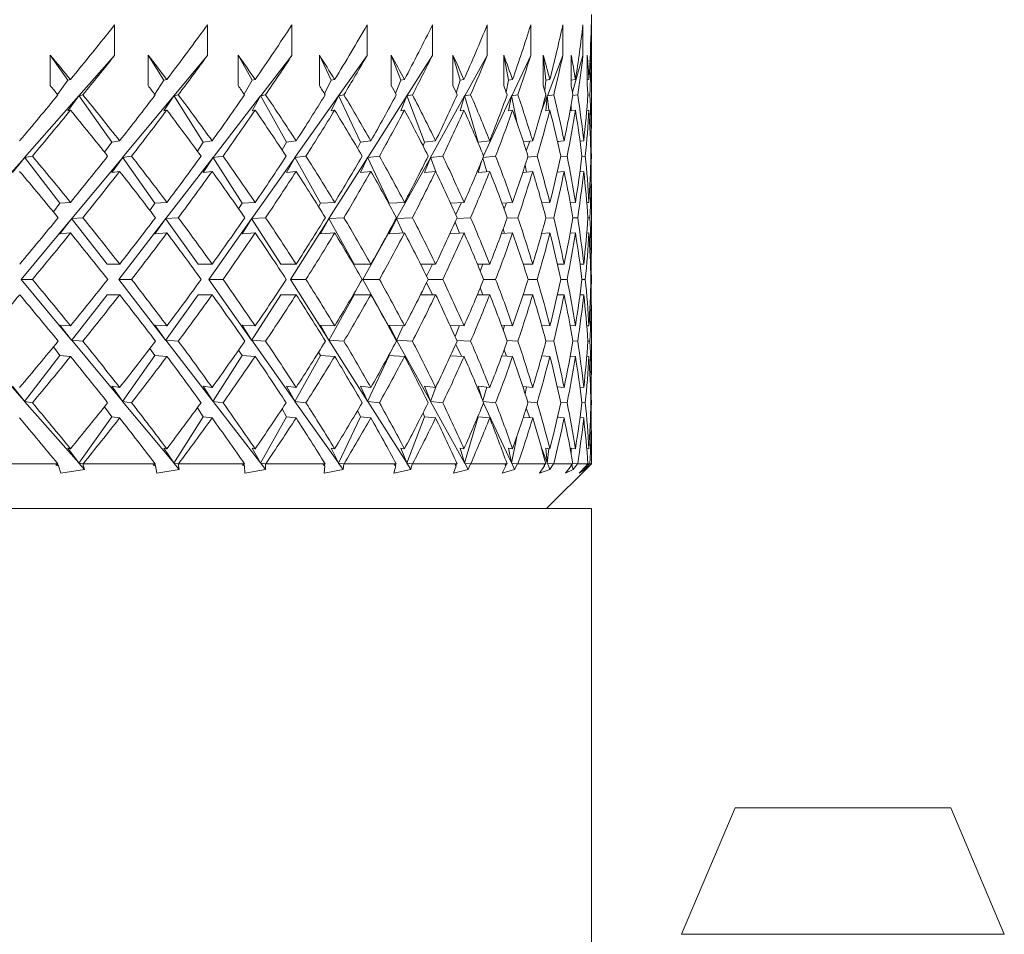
# Model space of a CAD drawing. Header units: inches. Extents: x 1.9 to 18.8, y 1.1 to 16.1.
# Tile 8 of 34: x 5.278 to 5.963, y 10.506 to 11.143. Entities that reach past the tile are written whole.
import ezdxf

# ---------------------------------------------------------------- set-up
doc = ezdxf.new("R2010")
doc.units = ezdxf.units.IN
doc.header["$MEASUREMENT"] = 0

msp = doc.modelspace()

# ---------------------------------------------------------------- linework, layer by layer
at = {"color": 7, "linetype": 'Continuous', "lineweight": 15}
for p, q in [((5.67571, 11.06871), (5.67571, 11.14617)), ((5.34407, 11.13884), (5.34407, 11.11763)), ((5.40868, 11.13884), (5.40868, 11.11763)), ((5.46743, 11.13884), (5.46743, 11.11763)), ((5.51977, 11.13884), (5.51977, 11.11763)), ((5.56517, 11.13884), (5.56517, 11.11763)), ((5.60322, 11.13884), (5.60322, 11.11763)), ((5.63354, 11.13884), (5.63354, 11.11763)), ((5.65583, 11.13884), (5.65583, 11.11763)), ((5.66989, 11.13884), (5.66989, 11.11763)), ((5.67558, 11.13884), (5.67558, 11.11763)), ((5.29929, 11.09667), (5.29929, 11.11788)), ((5.29929, 11.11788), (5.31165, 11.10041)), ((5.34407, 11.11763), (5.31933, 11.08958)), ((5.36737, 11.09667), (5.36737, 11.11788)), ((5.36737, 11.11788), (5.37846, 11.10041)), ((5.40868, 11.11763), (5.38536, 11.08958)), ((5.43, 11.09667), (5.43, 11.11788)), ((5.43, 11.11788), (5.4397, 11.10041)), ((5.46743, 11.11763), (5.44575, 11.08958)), ((5.48656, 11.09667), (5.48656, 11.11788)), ((5.48656, 11.11788), (5.49479, 11.10041)), ((5.51977, 11.11763), (5.49993, 11.08958)), ((5.53651, 11.09667), (5.53651, 11.11788)), ((5.53651, 11.11788), (5.5432, 11.10041)), ((5.56517, 11.11763), (5.54738, 11.08958)), ((5.57938, 11.09667), (5.57938, 11.11788)), ((5.57938, 11.11788), (5.58445, 11.10041)), ((5.60322, 11.11763), (5.58763, 11.08958)), ((5.61475, 11.09667), (5.61475, 11.11788)), ((5.61475, 11.11788), (5.61816, 11.10041)), ((5.63354, 11.11763), (5.62031, 11.08958)), ((5.64229, 11.09667), (5.64229, 11.11788)), ((5.64229, 11.11788), (5.644, 11.10041)), ((5.65583, 11.11763), (5.6451, 11.08958)), ((5.66171, 11.09667), (5.66171, 11.11788)), ((5.66989, 11.11763), (5.66251, 11.0922)), ((5.67285, 11.09667), (5.67285, 11.11788)), ((5.67558, 11.11763), (5.67476, 11.11341)), ((5.31165, 11.10041), (5.30437, 11.09057)), ((5.31165, 11.10041), (5.3134, 11.10085)), ((5.37846, 11.10041), (5.372, 11.09067)), ((5.37846, 11.10041), (5.38043, 11.10085)), ((5.4397, 11.10041), (5.43412, 11.0908)), ((5.4397, 11.10041), (5.44188, 11.10085)), ((5.49479, 11.10041), (5.49014, 11.09097)), ((5.49479, 11.10041), (5.49716, 11.10085)), ((5.5432, 11.10041), (5.53951, 11.09119)), ((5.5432, 11.10041), (5.54572, 11.10085)), ((5.58445, 11.10041), (5.58176, 11.09152)), ((5.58445, 11.10041), (5.58711, 11.10085)), ((5.61816, 11.10041), (5.61646, 11.09206)), ((5.61816, 11.10041), (5.62093, 11.10085)), ((5.644, 11.10041), (5.64325, 11.09316)), ((5.644, 11.10041), (5.64685, 11.10085)), ((5.66171, 11.10041), (5.66462, 11.10085)), ((5.67285, 11.10067), (5.67407, 11.10085)), ((5.31922, 11.08945), (5.28148, 11.04666)), ((5.31165, 11.0792), (5.31922, 11.08945)), ((5.31922, 11.0897), (5.31933, 11.08958)), ((5.31922, 11.0897), (5.31922, 11.08945)), ((5.31922, 11.0897), (5.34208, 11.05737)), ((5.32205, 11.09025), (5.31933, 11.08958)), ((5.38525, 11.08945), (5.34967, 11.04666)), ((5.37846, 11.0792), (5.38525, 11.08945)), ((5.38525, 11.0897), (5.38536, 11.08958)), ((5.38525, 11.0897), (5.38525, 11.08945)), ((5.38525, 11.0897), (5.40576, 11.05737)), ((5.38842, 11.09025), (5.38536, 11.08958)), ((5.44565, 11.08945), (5.41258, 11.04666)), ((5.4397, 11.0792), (5.44565, 11.08945)), ((5.44565, 11.0897), (5.44575, 11.08958)), ((5.44565, 11.0897), (5.44565, 11.08945)), ((5.44565, 11.0897), (5.46362, 11.05737)), ((5.44913, 11.09025), (5.44575, 11.08958)), ((5.49984, 11.08945), (5.46958, 11.04666)), ((5.49479, 11.0792), (5.49984, 11.08945)), ((5.49984, 11.0897), (5.49993, 11.08958)), ((5.49984, 11.0897), (5.49984, 11.08945)), ((5.49984, 11.0897), (5.51508, 11.05737)), ((5.50359, 11.09025), (5.49993, 11.08958)), ((5.5473, 11.08945), (5.52015, 11.04666)), ((5.5432, 11.0792), (5.5473, 11.08945)), ((5.5473, 11.0897), (5.54738, 11.08958)), ((5.5473, 11.0897), (5.5473, 11.08945)), ((5.5473, 11.0897), (5.55967, 11.05737)), ((5.55129, 11.09025), (5.54738, 11.08958)), ((5.58756, 11.08945), (5.56379, 11.04666)), ((5.58445, 11.0792), (5.58756, 11.08945)), ((5.58756, 11.0897), (5.58763, 11.08958)), ((5.58756, 11.0897), (5.58756, 11.08945)), ((5.58756, 11.0897), (5.59695, 11.05737)), ((5.59176, 11.09025), (5.58763, 11.08958)), ((5.62025, 11.08945), (5.60065, 11.04787)), ((5.61816, 11.0792), (5.62025, 11.08945)), ((5.62025, 11.0897), (5.62031, 11.08958)), ((5.62025, 11.0897), (5.62025, 11.08945)), ((5.62025, 11.0897), (5.62385, 11.07123)), ((5.62461, 11.09025), (5.62031, 11.08958)), ((5.64505, 11.08945), (5.64079, 11.07832)), ((5.644, 11.0792), (5.64505, 11.08945)), ((5.64505, 11.0897), (5.6451, 11.08958)), ((5.64505, 11.0897), (5.64505, 11.08945)), ((5.64505, 11.0897), (5.64605, 11.07951)), ((5.64952, 11.09025), (5.6451, 11.08958)), ((5.66626, 11.09025), (5.66277, 11.08973)), ((5.67466, 11.09025), (5.67334, 11.09005)), ((5.66171, 11.0792), (5.66171, 11.0837)), ((5.31165, 11.0792), (5.3134, 11.07963)), ((5.37846, 11.0792), (5.38043, 11.07963)), ((5.4397, 11.0792), (5.44188, 11.07963)), ((5.49479, 11.0792), (5.49716, 11.07963)), ((5.5432, 11.0792), (5.54572, 11.07963)), ((5.58445, 11.0792), (5.58711, 11.07963)), ((5.61816, 11.0792), (5.62093, 11.07963)), ((5.644, 11.0792), (5.64685, 11.07963)), ((5.66171, 11.0792), (5.66462, 11.07963)), ((5.67249, 11.0794), (5.67407, 11.07963)), ((5.34208, 11.05737), (5.33705, 11.05038)), ((5.34208, 11.05737), (5.34763, 11.05822)), ((5.40576, 11.05737), (5.40171, 11.0511)), ((5.40576, 11.05737), (5.41194, 11.05822)), ((5.46362, 11.05737), (5.46056, 11.05198)), ((5.46362, 11.05737), (5.47037, 11.05822)), ((5.51508, 11.05737), (5.51304, 11.05312)), ((5.51508, 11.05737), (5.52234, 11.05822)), ((5.55967, 11.05737), (5.55863, 11.0547)), ((5.55967, 11.05737), (5.56737, 11.05822)), ((5.59695, 11.05737), (5.59685, 11.05705)), ((5.59695, 11.05737), (5.60502, 11.05822)), ((5.62844, 11.05756), (5.63492, 11.05822)), ((5.63302, 11.05803), (5.63046, 11.05132)), ((5.65221, 11.05777), (5.65678, 11.05822)), ((5.65252, 11.0578), (5.65235, 11.05719)), ((5.66783, 11.05797), (5.6704, 11.05822)), ((5.67513, 11.05817), (5.67565, 11.05822)), ((5.28694, 11.04762), (5.28148, 11.04666)), ((5.3559, 11.04762), (5.34967, 11.04666)), ((5.41952, 11.04762), (5.41258, 11.04666)), ((5.47718, 11.04762), (5.46958, 11.04666)), ((5.52832, 11.04762), (5.52015, 11.04666)), ((5.57245, 11.04762), (5.56379, 11.04666)), ((5.60915, 11.04762), (5.60039, 11.0467)), ((5.63807, 11.04762), (5.63143, 11.04694)), ((5.65892, 11.04762), (5.65442, 11.04717)), ((5.67151, 11.04762), (5.66914, 11.04739)), ((5.67571, 11.04762), (5.67546, 11.0476)), ((5.28137, 11.04653), (5.244, 11.00416)), ((5.27319, 11.03616), (5.28137, 11.04653)), ((5.28137, 11.04679), (5.28148, 11.04666)), ((5.28137, 11.04679), (5.28137, 11.04653)), ((5.28137, 11.04679), (5.30611, 11.01479)), ((5.34957, 11.04653), (5.31433, 11.00416)), ((5.34208, 11.03616), (5.34957, 11.04653)), ((5.34957, 11.04679), (5.34967, 11.04666)), ((5.34957, 11.04679), (5.34957, 11.04653)), ((5.34957, 11.04679), (5.37219, 11.01479)), ((5.41248, 11.04653), (5.37972, 11.00416)), ((5.40576, 11.03616), (5.41248, 11.04653)), ((5.41248, 11.04679), (5.41258, 11.04666)), ((5.41248, 11.04679), (5.41248, 11.04653)), ((5.41248, 11.04679), (5.43278, 11.01479)), ((5.46949, 11.04653), (5.43953, 11.00416)), ((5.46362, 11.03616), (5.46949, 11.04653)), ((5.46949, 11.04679), (5.46958, 11.04666)), ((5.46949, 11.04679), (5.46949, 11.04653)), ((5.46949, 11.04679), (5.48727, 11.01479)), ((5.52007, 11.04653), (5.49319, 11.00416)), ((5.51508, 11.03616), (5.52007, 11.04653)), ((5.52007, 11.04679), (5.52015, 11.04666)), ((5.52007, 11.04679), (5.52007, 11.04653)), ((5.52007, 11.04679), (5.53515, 11.01479)), ((5.56372, 11.04653), (5.54018, 11.00416)), ((5.55967, 11.03616), (5.56372, 11.04653)), ((5.56372, 11.04679), (5.56379, 11.04666)), ((5.56372, 11.04679), (5.56372, 11.04653)), ((5.56372, 11.04679), (5.56779, 11.03615)), ((5.59695, 11.03616), (5.59921, 11.04381)), ((5.60019, 11.0462), (5.60292, 11.03679)), ((5.62967, 11.04141), (5.63062, 11.03657)), ((5.34208, 11.03616), (5.34763, 11.03701)), ((5.40576, 11.03616), (5.41194, 11.03701)), ((5.46362, 11.03616), (5.47037, 11.03701)), ((5.51508, 11.03616), (5.52234, 11.03701)), ((5.55967, 11.03616), (5.56737, 11.03701)), ((5.59695, 11.03616), (5.60502, 11.03701)), ((5.62802, 11.03631), (5.63492, 11.03701)), ((5.65202, 11.03654), (5.65678, 11.03701)), ((5.66777, 11.03675), (5.6704, 11.03701)), ((5.67513, 11.03696), (5.67565, 11.03701)), ((5.67571, 10.98295), (5.67571, 11.02654)), ((5.30611, 11.01479), (5.3015, 11.00885)), ((5.30611, 11.01479), (5.31348, 11.0154)), ((5.37219, 11.01479), (5.36867, 11.00983)), ((5.37219, 11.01479), (5.38051, 11.0154)), ((5.43278, 11.01479), (5.43036, 11.011)), ((5.43278, 11.01479), (5.44195, 11.0154)), ((5.48727, 11.01479), (5.48597, 11.01246)), ((5.48727, 11.01479), (5.49722, 11.0154)), ((5.53515, 11.01479), (5.53496, 11.01438)), ((5.53515, 11.01479), (5.54578, 11.0154)), ((5.57784, 11.01489), (5.58716, 11.0154)), ((5.5853, 11.0153), (5.58141, 11.00706)), ((5.61347, 11.01501), (5.62097, 11.0154)), ((5.61662, 11.01517), (5.61499, 11.0109)), ((5.64129, 11.01511), (5.64688, 11.0154)), ((5.66104, 11.01522), (5.66464, 11.0154)), ((5.67253, 11.01532), (5.67408, 11.0154)), ((5.31423, 11.00403), (5.27916, 10.96186)), ((5.30611, 10.99358), (5.31423, 11.00403)), ((5.31423, 11.00428), (5.31433, 11.00416)), ((5.31423, 11.00428), (5.31423, 11.00403)), ((5.31423, 11.00428), (5.33882, 10.97247)), ((5.32205, 11.00479), (5.31433, 11.00416)), ((5.37962, 11.00403), (5.34702, 10.96186)), ((5.37219, 10.99358), (5.37962, 11.00403)), ((5.37962, 11.00428), (5.37972, 11.00416)), ((5.37962, 11.00428), (5.37962, 11.00403)), ((5.37962, 11.00428), (5.40212, 10.97247)), ((5.38842, 11.00479), (5.37972, 11.00416)), ((5.43944, 11.00403), (5.40962, 10.96186)), ((5.43278, 10.99358), (5.43944, 11.00403)), ((5.43944, 11.00428), (5.43953, 11.00416)), ((5.43944, 11.00428), (5.43944, 11.00403)), ((5.43944, 11.00428), (5.45963, 10.97247)), ((5.44913, 11.00479), (5.43953, 11.00416)), ((5.49311, 11.00403), (5.46635, 10.96186)), ((5.48727, 10.99358), (5.49311, 11.00403)), ((5.49311, 11.00428), (5.49319, 11.00416)), ((5.49311, 11.00428), (5.49311, 11.00403)), ((5.49311, 11.00428), (5.51078, 10.97247)), ((5.50359, 11.00479), (5.49319, 11.00416)), ((5.54011, 11.00403), (5.51668, 10.96186)), ((5.53515, 10.99358), (5.54011, 11.00403)), ((5.54011, 11.00428), (5.54018, 11.00416)), ((5.54011, 11.00428), (5.54011, 11.00403)), ((5.54011, 11.00428), (5.54489, 10.99413)), ((5.55129, 11.00479), (5.54018, 11.00416)), ((5.58101, 11.0016), (5.58392, 10.99401)), ((5.59176, 11.00479), (5.58222, 11.00428)), ((5.62461, 11.00479), (5.61707, 11.0044)), ((5.64952, 11.00479), (5.64404, 11.00452)), ((5.66626, 11.00479), (5.66286, 11.00463)), ((5.67466, 11.00479), (5.67336, 11.00473)), ((5.30611, 10.99358), (5.31348, 10.99418)), ((5.37219, 10.99358), (5.38051, 10.99418)), ((5.43278, 10.99358), (5.44195, 10.99418)), ((5.48727, 10.99358), (5.49722, 10.99418)), ((5.53515, 10.99358), (5.54578, 10.99418)), ((5.57738, 10.99365), (5.58716, 10.99418)), ((5.61319, 10.99378), (5.62097, 10.99418)), ((5.61443, 10.99714), (5.61538, 10.99389)), ((5.64115, 10.99389), (5.64688, 10.99418)), ((5.66099, 10.994), (5.66464, 10.99418)), ((5.67252, 10.99411), (5.67408, 10.99418)), ((5.33882, 10.97247), (5.34766, 10.97247)), ((5.40212, 10.97247), (5.41198, 10.97247)), ((5.45963, 10.97247), (5.4704, 10.97247)), ((5.51078, 10.97247), (5.52237, 10.97247)), ((5.55695, 10.97247), (5.5674, 10.97247)), ((5.56511, 10.97247), (5.56114, 10.96406)), ((5.59645, 10.97247), (5.60504, 10.97247)), ((5.60028, 10.97247), (5.59844, 10.96765)), ((5.62828, 10.97247), (5.63493, 10.97247)), ((5.65215, 10.97247), (5.65679, 10.97247)), ((5.66782, 10.97247), (5.67041, 10.97247)), ((5.67514, 10.97247), (5.67565, 10.97247)), ((5.27916, 10.96186), (5.31423, 10.91969)), ((5.27916, 10.96186), (5.28694, 10.96186)), ((5.34702, 10.96186), (5.37962, 10.91969)), ((5.34702, 10.96186), (5.3559, 10.96186)), ((5.40962, 10.96186), (5.43944, 10.91969)), ((5.40962, 10.96186), (5.41952, 10.96186)), ((5.46635, 10.96186), (5.49311, 10.91969)), ((5.46635, 10.96186), (5.47718, 10.96186)), ((5.51668, 10.96186), (5.54011, 10.91969)), ((5.51668, 10.96186), (5.52832, 10.96186)), ((5.56114, 10.95966), (5.56511, 10.95125)), ((5.56223, 10.96186), (5.57245, 10.96186)), ((5.6008, 10.96186), (5.60915, 10.96186)), ((5.63167, 10.96186), (5.63807, 10.96186)), ((5.65454, 10.96186), (5.65892, 10.96186)), ((5.66918, 10.96186), (5.67151, 10.96186)), ((5.67546, 10.96186), (5.67571, 10.96186)), ((5.33882, 10.95125), (5.31423, 10.91944)), ((5.33882, 10.95125), (5.34766, 10.95125)), ((5.40212, 10.95125), (5.37962, 10.91944)), ((5.40212, 10.95125), (5.41198, 10.95125)), ((5.45963, 10.95125), (5.43944, 10.91944)), ((5.45963, 10.95125), (5.4704, 10.95125)), ((5.51078, 10.95125), (5.49311, 10.91944)), ((5.51078, 10.95125), (5.52237, 10.95125)), ((5.55695, 10.95125), (5.5674, 10.95125)), ((5.59645, 10.95125), (5.60504, 10.95125)), ((5.59844, 10.95607), (5.60028, 10.95125)), ((5.62828, 10.95125), (5.63493, 10.95125)), ((5.65215, 10.95125), (5.65679, 10.95125)), ((5.66782, 10.95125), (5.67041, 10.95125)), ((5.67514, 10.95125), (5.67565, 10.95125)), ((5.67571, 10.89718), (5.67571, 10.94077)), ((5.31348, 10.92954), (5.30611, 10.93014)), ((5.31423, 10.91969), (5.30611, 10.93014)), ((5.38051, 10.92954), (5.37219, 10.93014)), ((5.37962, 10.91969), (5.37219, 10.93014)), ((5.44195, 10.92954), (5.43278, 10.93014)), ((5.43944, 10.91969), (5.43278, 10.93014)), ((5.49722, 10.92954), (5.48727, 10.93014)), ((5.49311, 10.91969), (5.48727, 10.93014)), ((5.54578, 10.92954), (5.53515, 10.93014)), ((5.54011, 10.91969), (5.53515, 10.93014)), ((5.54489, 10.92959), (5.54011, 10.91944)), ((5.58716, 10.92954), (5.57738, 10.93007)), ((5.58392, 10.92971), (5.58101, 10.92212)), ((5.62097, 10.92954), (5.61319, 10.92994)), ((5.61538, 10.92983), (5.61443, 10.92658)), ((5.64688, 10.92954), (5.64115, 10.92982)), ((5.66464, 10.92954), (5.66099, 10.92972)), ((5.67408, 10.92954), (5.67252, 10.92961)), ((5.244, 10.91956), (5.28137, 10.87718)), ((5.31423, 10.91969), (5.31423, 10.91944)), ((5.31433, 10.91956), (5.31423, 10.91944)), ((5.31433, 10.91956), (5.34957, 10.87718)), ((5.31433, 10.91956), (5.32205, 10.91893)), ((5.37962, 10.91969), (5.37962, 10.91944)), ((5.37972, 10.91956), (5.37962, 10.91944)), ((5.37972, 10.91956), (5.41248, 10.87718)), ((5.37972, 10.91956), (5.38842, 10.91893)), ((5.43944, 10.91969), (5.43944, 10.91944)), ((5.43953, 10.91956), (5.43944, 10.91944)), ((5.43953, 10.91956), (5.46949, 10.87718)), ((5.43953, 10.91956), (5.44913, 10.91893)), ((5.49311, 10.91969), (5.49311, 10.91944)), ((5.49319, 10.91956), (5.49311, 10.91944)), ((5.49319, 10.91956), (5.52007, 10.87718)), ((5.49319, 10.91956), (5.50359, 10.91893)), ((5.54011, 10.91969), (5.54011, 10.91944)), ((5.54018, 10.91956), (5.54011, 10.91944)), ((5.54018, 10.91956), (5.56372, 10.87718)), ((5.54018, 10.91956), (5.55129, 10.91893)), ((5.58222, 10.91944), (5.59176, 10.91893)), ((5.61707, 10.91932), (5.62461, 10.91893)), ((5.64404, 10.9192), (5.64952, 10.91893)), ((5.66286, 10.91909), (5.66626, 10.91893)), ((5.67336, 10.91899), (5.67466, 10.91893)), ((5.3015, 10.91487), (5.30611, 10.90893)), ((5.36867, 10.91389), (5.37219, 10.90893)), ((5.43036, 10.91272), (5.43278, 10.90893)), ((5.48597, 10.91126), (5.48727, 10.90893)), ((5.58141, 10.91666), (5.5853, 10.90842)), ((5.61499, 10.91282), (5.61662, 10.90855)), ((5.30611, 10.90893), (5.28137, 10.87693)), ((5.31348, 10.90832), (5.30611, 10.90893)), ((5.37219, 10.90893), (5.34957, 10.87693)), ((5.38051, 10.90832), (5.37219, 10.90893)), ((5.43278, 10.90893), (5.41248, 10.87693)), ((5.44195, 10.90832), (5.43278, 10.90893)), ((5.48727, 10.90893), (5.46949, 10.87693)), ((5.49722, 10.90832), (5.48727, 10.90893)), ((5.53515, 10.90893), (5.52007, 10.87693)), ((5.53496, 10.90934), (5.53515, 10.90893)), ((5.54578, 10.90832), (5.53515, 10.90893)), ((5.58716, 10.90832), (5.57784, 10.90883)), ((5.62097, 10.90832), (5.61347, 10.90871)), ((5.64688, 10.90832), (5.64129, 10.9086)), ((5.66464, 10.90832), (5.66104, 10.9085)), ((5.67408, 10.90832), (5.67253, 10.9084)), ((5.28137, 10.87718), (5.27319, 10.88756)), ((5.34763, 10.88671), (5.34208, 10.88756)), ((5.34957, 10.87718), (5.34208, 10.88756)), ((5.41194, 10.88671), (5.40576, 10.88756)), ((5.41248, 10.87718), (5.40576, 10.88756)), ((5.47037, 10.88671), (5.46362, 10.88756)), ((5.46949, 10.87718), (5.46362, 10.88756)), ((5.52234, 10.88671), (5.51508, 10.88756)), ((5.52007, 10.87718), (5.51508, 10.88756)), ((5.56737, 10.88671), (5.55967, 10.88756)), ((5.56372, 10.87718), (5.55967, 10.88756)), ((5.56779, 10.88757), (5.56372, 10.87693)), ((5.60502, 10.88671), (5.59695, 10.88756)), ((5.59921, 10.87991), (5.59695, 10.88756)), ((5.60292, 10.88693), (5.60019, 10.87752)), ((5.63492, 10.88671), (5.62802, 10.88741)), ((5.63062, 10.88715), (5.62967, 10.88231)), ((5.65678, 10.88671), (5.65202, 10.88718)), ((5.6704, 10.88671), (5.66777, 10.88697)), ((5.67565, 10.88671), (5.67513, 10.88676)), ((5.28137, 10.87718), (5.28137, 10.87693)), ((5.28148, 10.87706), (5.28137, 10.87693)), ((5.28148, 10.87706), (5.31922, 10.83427)), ((5.28148, 10.87706), (5.28694, 10.87609)), ((5.34957, 10.87718), (5.34957, 10.87693)), ((5.34967, 10.87706), (5.34957, 10.87693)), ((5.34967, 10.87706), (5.38525, 10.83427)), ((5.34967, 10.87706), (5.3559, 10.87609)), ((5.41248, 10.87718), (5.41248, 10.87693)), ((5.41258, 10.87706), (5.41248, 10.87693)), ((5.41258, 10.87706), (5.44565, 10.83427)), ((5.41258, 10.87706), (5.41952, 10.87609)), ((5.46949, 10.87718), (5.46949, 10.87693)), ((5.46958, 10.87706), (5.46949, 10.87693)), ((5.46958, 10.87706), (5.49984, 10.83427)), ((5.46958, 10.87706), (5.47718, 10.87609)), ((5.52007, 10.87718), (5.52007, 10.87693)), ((5.52015, 10.87706), (5.52007, 10.87693)), ((5.52015, 10.87706), (5.5473, 10.83427)), ((5.52015, 10.87706), (5.52832, 10.87609)), ((5.56372, 10.87718), (5.56372, 10.87693)), ((5.56379, 10.87706), (5.56372, 10.87693)), ((5.56379, 10.87706), (5.58756, 10.83427)), ((5.56379, 10.87706), (5.57245, 10.87609)), ((5.60039, 10.87702), (5.60915, 10.87609)), ((5.60065, 10.87585), (5.62025, 10.83427)), ((5.63143, 10.87677), (5.63807, 10.87609)), ((5.65442, 10.87654), (5.65892, 10.87609)), ((5.66914, 10.87633), (5.67151, 10.87609)), ((5.67546, 10.87612), (5.67571, 10.87609)), ((5.33705, 10.87333), (5.34208, 10.86635)), ((5.40171, 10.87262), (5.40576, 10.86635)), ((5.46056, 10.87174), (5.46362, 10.86635)), ((5.51304, 10.87059), (5.51508, 10.86635)), ((5.55863, 10.86902), (5.55967, 10.86635)), ((5.63046, 10.8724), (5.63302, 10.86569)), ((5.34208, 10.86635), (5.31922, 10.83402)), ((5.34763, 10.86549), (5.34208, 10.86635)), ((5.40576, 10.86635), (5.38525, 10.83402)), ((5.41194, 10.86549), (5.40576, 10.86635)), ((5.46362, 10.86635), (5.44565, 10.83402)), ((5.47037, 10.86549), (5.46362, 10.86635)), ((5.51508, 10.86635), (5.49984, 10.83402)), ((5.52234, 10.86549), (5.51508, 10.86635)), ((5.55967, 10.86635), (5.5473, 10.83402)), ((5.56737, 10.86549), (5.55967, 10.86635)), ((5.59695, 10.86635), (5.58756, 10.83402)), ((5.59685, 10.86667), (5.59695, 10.86635)), ((5.60502, 10.86549), (5.59695, 10.86635)), ((5.63492, 10.86549), (5.62844, 10.86616)), ((5.65678, 10.86549), (5.65221, 10.86595)), ((5.65235, 10.86653), (5.65252, 10.86592)), ((5.6704, 10.86549), (5.66783, 10.86575)), ((5.67565, 10.86549), (5.67513, 10.86554)), ((5.62385, 10.85249), (5.62025, 10.83402)), ((5.67571, 10.83367), (5.67571, 10.85501)), ((5.3134, 10.84409), (5.31165, 10.84452)), ((5.31922, 10.83427), (5.31165, 10.84452)), ((5.38043, 10.84409), (5.37846, 10.84452)), ((5.38525, 10.83427), (5.37846, 10.84452)), ((5.44188, 10.84409), (5.4397, 10.84452)), ((5.44565, 10.83427), (5.4397, 10.84452)), ((5.49716, 10.84409), (5.49479, 10.84452)), ((5.49984, 10.83427), (5.49479, 10.84452)), ((5.54572, 10.84409), (5.5432, 10.84452)), ((5.5473, 10.83427), (5.5432, 10.84452)), ((5.58711, 10.84409), (5.58445, 10.84452)), ((5.58756, 10.83427), (5.58445, 10.84452)), ((5.62093, 10.84409), (5.61816, 10.84452)), ((5.62025, 10.83427), (5.61816, 10.84452)), ((5.64079, 10.8454), (5.64505, 10.83427)), ((5.64685, 10.84409), (5.644, 10.84452)), ((5.64505, 10.83427), (5.644, 10.84452)), ((5.64605, 10.84421), (5.64505, 10.83402)), ((5.66462, 10.84409), (5.66171, 10.84452)), ((5.66171, 10.84002), (5.66171, 10.84452)), ((5.67407, 10.84409), (5.67249, 10.84432)), ((5.25084, 10.83367), (5.30453, 10.83367)), ((5.30328, 10.83269), (5.30458, 10.83353)), ((5.30328, 10.83269), (5.30502, 10.83227)), ((5.30425, 10.83331), (5.30502, 10.83227)), ((5.30458, 10.83353), (5.30453, 10.83367)), ((5.3068, 10.82714), (5.30502, 10.83227)), ((5.3068, 10.82714), (5.32319, 10.82977)), ((5.31922, 10.83427), (5.31922, 10.83402)), ((5.31933, 10.83414), (5.31922, 10.83402)), ((5.31933, 10.83414), (5.32319, 10.82977)), ((5.31933, 10.83414), (5.32194, 10.8335)), ((5.32222, 10.83367), (5.32194, 10.8335)), ((5.32194, 10.8335), (5.32319, 10.82977)), ((5.32222, 10.83367), (5.37223, 10.83367)), ((5.37095, 10.83269), (5.37226, 10.83353)), ((5.37095, 10.83269), (5.37251, 10.83227)), ((5.37185, 10.83327), (5.37251, 10.83227)), ((5.37226, 10.83353), (5.37223, 10.83367)), ((5.37354, 10.82714), (5.37251, 10.83227)), ((5.37354, 10.82714), (5.38899, 10.82977)), ((5.38525, 10.83427), (5.38525, 10.83402)), ((5.38536, 10.83414), (5.38525, 10.83402)), ((5.38536, 10.83414), (5.38899, 10.82977)), ((5.38536, 10.83414), (5.3883, 10.8335)), ((5.38857, 10.83367), (5.3883, 10.8335)), ((5.3883, 10.8335), (5.38899, 10.82977)), ((5.38857, 10.83367), (5.43442, 10.83367)), ((5.43313, 10.83269), (5.43443, 10.83353)), ((5.43313, 10.83269), (5.4345, 10.83227)), ((5.43395, 10.83322), (5.4345, 10.83227)), ((5.43443, 10.83353), (5.43442, 10.83367)), ((5.43476, 10.82714), (5.4345, 10.83227)), ((5.43476, 10.82714), (5.44913, 10.82977)), ((5.44565, 10.83427), (5.44565, 10.83402)), ((5.44575, 10.83414), (5.44565, 10.83402)), ((5.44575, 10.83414), (5.44913, 10.82977)), ((5.44575, 10.83414), (5.449, 10.8335)), ((5.44927, 10.83367), (5.449, 10.8335)), ((5.449, 10.8335), (5.44913, 10.82977)), ((5.44927, 10.83367), (5.49051, 10.83367)), ((5.48921, 10.83269), (5.49049, 10.83353)), ((5.48921, 10.83269), (5.49038, 10.83227)), ((5.48988, 10.82714), (5.49038, 10.83227)), ((5.48988, 10.82714), (5.50302, 10.82977)), ((5.48994, 10.83316), (5.49038, 10.83227)), ((5.49049, 10.83353), (5.49051, 10.83367)), ((5.49984, 10.83427), (5.49984, 10.83402)), ((5.49993, 10.83414), (5.49984, 10.83402)), ((5.49993, 10.83414), (5.50302, 10.82977)), ((5.49993, 10.83414), (5.50345, 10.8335)), ((5.50345, 10.8335), (5.50302, 10.82977)), ((5.50372, 10.83367), (5.50345, 10.8335)), ((5.50372, 10.83367), (5.53995, 10.83367)), ((5.53836, 10.82714), (5.53961, 10.83227)), ((5.53836, 10.82714), (5.55015, 10.82977)), ((5.53867, 10.83269), (5.53992, 10.83353)), ((5.53867, 10.83269), (5.53961, 10.83227)), ((5.53928, 10.8331), (5.53961, 10.83227)), ((5.53992, 10.83353), (5.53995, 10.83367)), ((5.5473, 10.83427), (5.5473, 10.83402)), ((5.54738, 10.83414), (5.5473, 10.83402)), ((5.54738, 10.83414), (5.55015, 10.82977)), ((5.54738, 10.83414), (5.55114, 10.8335)), ((5.55114, 10.8335), (5.55015, 10.82977)), ((5.5514, 10.83367), (5.55114, 10.8335)), ((5.5514, 10.83367), (5.58228, 10.83367)), ((5.57974, 10.82714), (5.58174, 10.83227)), ((5.57974, 10.82714), (5.59006, 10.82977)), ((5.58102, 10.83269), (5.58222, 10.83353)), ((5.58102, 10.83269), (5.58174, 10.83227)), ((5.5815, 10.83303), (5.58174, 10.83227)), ((5.58222, 10.83353), (5.58228, 10.83367)), ((5.58756, 10.83427), (5.58756, 10.83402)), ((5.58763, 10.83414), (5.58756, 10.83402)), ((5.58763, 10.83414), (5.59006, 10.82977)), ((5.58763, 10.83414), (5.5916, 10.8335)), ((5.5916, 10.8335), (5.59006, 10.82977)), ((5.59185, 10.83367), (5.5916, 10.8335)), ((5.59185, 10.83367), (5.61708, 10.83367)), ((5.61361, 10.82714), (5.61633, 10.83227)), ((5.61361, 10.82714), (5.62237, 10.82977)), ((5.61585, 10.83269), (5.617, 10.83353)), ((5.61585, 10.83269), (5.61633, 10.83227)), ((5.6162, 10.83294), (5.61633, 10.83227)), ((5.617, 10.83353), (5.61708, 10.83367)), ((5.62025, 10.83427), (5.62025, 10.83402)), ((5.62031, 10.83414), (5.62025, 10.83402)), ((5.62031, 10.83414), (5.62237, 10.82977)), ((5.62031, 10.83414), (5.62444, 10.8335)), ((5.62444, 10.8335), (5.62237, 10.82977)), ((5.62468, 10.83367), (5.62444, 10.8335)), ((5.62468, 10.83367), (5.64401, 10.83367)), ((5.63966, 10.82714), (5.64308, 10.83227)), ((5.63966, 10.82714), (5.64677, 10.82977)), ((5.64284, 10.83269), (5.64392, 10.83353)), ((5.64284, 10.83269), (5.64308, 10.83227)), ((5.64302, 10.83283), (5.64308, 10.83227)), ((5.64392, 10.83353), (5.64401, 10.83367)), ((5.64446, 10.80242), (5.67571, 10.83367)), ((5.64505, 10.83427), (5.64505, 10.83402)), ((5.6451, 10.83414), (5.64505, 10.83402)), ((5.6451, 10.83414), (5.64677, 10.82977)), ((5.6451, 10.83414), (5.64935, 10.8335)), ((5.64935, 10.8335), (5.64677, 10.82977)), ((5.64957, 10.83367), (5.64935, 10.8335)), ((5.64957, 10.83367), (5.66283, 10.83367)), ((5.65762, 10.82714), (5.66171, 10.83227)), ((5.65762, 10.82714), (5.66302, 10.82977)), ((5.66171, 10.83269), (5.66271, 10.83353)), ((5.66171, 10.83269), (5.66171, 10.83227)), ((5.66208, 10.833), (5.66302, 10.82977)), ((5.66271, 10.83353), (5.66283, 10.83367)), ((5.66277, 10.83399), (5.66608, 10.8335)), ((5.66608, 10.8335), (5.66302, 10.82977)), ((5.66629, 10.83367), (5.66608, 10.8335)), ((5.66629, 10.83367), (5.67334, 10.83367)), ((5.66734, 10.82714), (5.67205, 10.83227)), ((5.66734, 10.82714), (5.67096, 10.82977)), ((5.67075, 10.83085), (5.67096, 10.82977)), ((5.67449, 10.8335), (5.67096, 10.82977)), ((5.67229, 10.83269), (5.67205, 10.83227)), ((5.67229, 10.83269), (5.67321, 10.83353)), ((5.67321, 10.83353), (5.67334, 10.83367)), ((5.67333, 10.83367), (5.67449, 10.8335)), ((5.67467, 10.83367), (5.67449, 10.8335)), ((5.67467, 10.83367), (5.67571, 10.83367)), ((5.41943, 10.80242), (3.92571, 10.80242)), ((5.67571, 10.80242), (5.41943, 10.80242)), ((5.67571, 9.83082), (5.67571, 10.80242)), ((5.77571, 10.59442), (5.73847, 10.50637)), ((5.92571, 10.59442), (5.77571, 10.59442)), ((5.96296, 10.50637), (5.92571, 10.59442)), ((5.73847, 10.50637), (5.77201, 10.50637)), ((5.77201, 10.50637), (5.96296, 10.50637))]:
    msp.add_line(p, q, dxfattribs=at)
for centre, start, end in [((4.80071, 10.96199), 9.13128, 10.2631), ((4.80071, 10.94077), 9.83353, 10.2631), ((4.80071, 10.96199), 6.3146, 8.42914), ((4.80071, 10.94077), 7.0126, 9.13128), ((4.80071, 10.96199), 3.4996, 5.61669), ((4.80071, 10.94077), 4.19509, 6.3146), ((4.80071, 10.96199), 0.68627, 2.80422), ((4.80071, 10.94077), 1.38092, 3.4996), ((4.80071, 10.98295), 359.31373, 0), ((4.80071, 10.96173), 0.00827, 0.70282), ((4.80071, 10.98295), 356.5004, 358.61908), ((4.80071, 10.96199), 359.29718, 359.99173), ((4.80071, 10.96173), 357.19578, 359.31373), ((4.80071, 10.94077), 0, 0.68627), ((4.80071, 10.98295), 353.6854, 355.80491), ((4.80071, 10.96173), 354.38331, 356.5004), ((4.80071, 10.98295), 350.86872, 352.9874), ((4.80071, 10.96173), 351.5844, 353.6854)]:
    msp.add_arc(centre, 0.875, start, end, dxfattribs=at)
for centre, major_axis, ratio, start_param, end_param in [((4.80071, 10.98295), (0.84878, 0.84878), 0.250487, 5.092979, 5.136951), ((4.80071, 10.98295), (0.83732, 0.83732), 0.303347, 5.142067, 5.186038), ((4.80071, 10.98295), (0.82385, 0.82385), 0.357806, 5.191154, 5.235125), ((4.80071, 10.98295), (0.80839, 0.80839), 0.414214, 5.240241, 5.284213), ((4.80071, 10.98295), (0.79099, 0.79099), 0.472965, 5.289329, 5.3333), ((4.80071, 10.98295), (0.77168, 0.77168), 0.534511, 5.338416, 5.382388), ((4.80071, 10.98295), (0.75051, 0.75051), 0.599377, 5.387504, 5.431475), ((4.80071, 10.98295), (0.72754, 0.72754), 0.668179, 5.436591, 5.480562), ((4.80071, 10.98295), (0.70281, 0.70281), 0.741651, 5.485678, 5.52965), ((4.80071, 10.98295), (0.67638, 0.67638), 0.820679, 5.534766, 5.578737), ((4.80071, 10.96199), (0.80839, -0.80839), 0.414214, 1.337468, 1.357222), ((4.80071, 10.96173), (0.84878, 0.84878), 0.250487, 5.105234, 5.136951), ((4.80071, 10.96199), (0.79099, -0.79099), 0.472965, 1.288381, 1.308135), ((4.80071, 10.96173), (0.83732, 0.83732), 0.303347, 5.154321, 5.186038), ((4.80071, 10.96199), (0.77168, -0.77168), 0.534511, 1.239293, 1.259047), ((4.80071, 10.96173), (0.82385, 0.82385), 0.357806, 5.203409, 5.235125), ((4.80071, 10.96199), (0.75051, -0.75051), 0.599377, 1.190206, 1.20996), ((4.80071, 10.96173), (0.80839, 0.80839), 0.414214, 5.252496, 5.284213), ((4.80071, 10.96199), (0.72754, -0.72754), 0.668179, 1.141119, 1.160873), ((4.80071, 10.96173), (0.79099, 0.79099), 0.472965, 5.301584, 5.3333), ((4.80071, 10.96199), (0.70281, -0.70281), 0.741651, 1.092031, 1.111785), ((4.80071, 10.96173), (0.77168, 0.77168), 0.534511, 5.350671, 5.382388), ((4.80071, 10.96199), (0.67638, -0.67638), 0.820679, 1.042944, 1.062698), ((4.80071, 10.96173), (0.75051, 0.75051), 0.599377, 5.399758, 5.431475), ((4.80071, 10.96199), (0.64833, -0.64833), 0.906347, 0.993857, 1.01361), ((4.80071, 10.96173), (0.72754, 0.72754), 0.668179, 5.448846, 5.480562), ((4.80071, 10.96173), (0.70281, 0.70281), 0.741651, 5.497933, 5.52965), ((4.80071, 10.96199), (0.64833, 0.64833), 0.906347, 5.608071, 5.627825), ((4.80071, 10.96173), (0.67638, 0.67638), 0.820679, 5.54702, 5.578737), ((4.80071, 10.94077), (0.80839, -0.80839), 0.414214, 1.349725, 1.357222), ((4.80071, 10.94077), (0.79099, -0.79099), 0.472965, 1.300637, 1.308135), ((4.80071, 10.94077), (0.77168, -0.77168), 0.534511, 1.25155, 1.259047), ((4.80071, 10.94077), (0.75051, -0.75051), 0.599377, 1.202463, 1.20996), ((4.80071, 10.94077), (0.72754, -0.72754), 0.668179, 1.153375, 1.160873), ((4.80071, 10.94077), (0.70281, -0.70281), 0.741651, 1.104288, 1.111785), ((4.80071, 10.94077), (0.67638, -0.67638), 0.820679, 1.0552, 1.062698), ((4.80071, 10.94077), (0.64833, -0.64833), 0.906347, 1.006113, 1.01361), ((4.80071, 10.94077), (0.64833, 0.64833), 0.906347, 5.620327, 5.627825), ((4.80071, 10.98295), (0.84878, 0.84878), 0.250487, 5.043965, 5.080723), ((4.80071, 10.96199), (0.80839, -0.80839), 0.414214, 1.288308, 1.325213), ((4.80071, 10.98295), (0.83732, 0.83732), 0.303347, 5.093052, 5.12981), ((4.80071, 10.96199), (0.79099, -0.79099), 0.472965, 1.23922, 1.276126), ((4.80071, 10.98295), (0.82385, 0.82385), 0.357806, 5.14214, 5.178897), ((4.80071, 10.96199), (0.77168, -0.77168), 0.534511, 1.190133, 1.227039), ((4.80071, 10.98295), (0.80839, 0.80839), 0.414214, 5.191227, 5.227985), ((4.80071, 10.96199), (0.75051, -0.75051), 0.599377, 1.141046, 1.177951), ((4.80071, 10.98295), (0.79099, 0.79099), 0.472965, 5.240315, 5.277072), ((4.80071, 10.96199), (0.72754, -0.72754), 0.668179, 1.091958, 1.128864), ((4.80071, 10.98295), (0.77168, 0.77168), 0.534511, 5.289402, 5.32616), ((4.80071, 10.96199), (0.70281, -0.70281), 0.741651, 1.042871, 1.079777), ((4.80071, 10.98295), (0.75051, 0.75051), 0.599377, 5.338489, 5.375247), ((4.80071, 10.96199), (0.67638, -0.67638), 0.820679, 0.993783, 1.030689), ((4.80071, 10.98295), (0.72754, 0.72754), 0.668179, 5.387577, 5.424334), ((4.80071, 10.96199), (0.64833, -0.64833), 0.906347, 0.944696, 0.981602), ((4.80071, 10.98295), (0.70281, 0.70281), 0.741651, 5.436664, 5.473422), ((4.80071, 10.98295), (0.67638, 0.67638), 0.820679, 5.485751, 5.522509), ((4.80071, 10.96199), (0.64833, 0.64833), 0.906347, 5.55891, 5.595816), ((4.80071, 10.96173), (0.84878, 0.84878), 0.250487, 5.056146, 5.092979), ((4.80071, 10.94077), (0.80839, -0.80839), 0.414214, 1.30049, 1.337468), ((4.80071, 10.96173), (0.83732, 0.83732), 0.303347, 5.105233, 5.142067), ((4.80071, 10.94077), (0.79099, -0.79099), 0.472965, 1.251403, 1.288381), ((4.80071, 10.96173), (0.82385, 0.82385), 0.357806, 5.154321, 5.191154), ((4.80071, 10.94077), (0.77168, -0.77168), 0.534511, 1.202316, 1.239293), ((4.80071, 10.96173), (0.80839, 0.80839), 0.414214, 5.203408, 5.240241), ((4.80071, 10.94077), (0.75051, -0.75051), 0.599377, 1.153228, 1.190206), ((4.80071, 10.96173), (0.79099, 0.79099), 0.472965, 5.252495, 5.289329), ((4.80071, 10.94077), (0.72754, -0.72754), 0.668179, 1.104141, 1.141119), ((4.80071, 10.96173), (0.77168, 0.77168), 0.534511, 5.301583, 5.338416), ((4.80071, 10.94077), (0.70281, -0.70281), 0.741651, 1.055053, 1.092031), ((4.80071, 10.96173), (0.75051, 0.75051), 0.599377, 5.35067, 5.387504), ((4.80071, 10.94077), (0.67638, -0.67638), 0.820679, 1.005966, 1.042944), ((4.80071, 10.96173), (0.72754, 0.72754), 0.668179, 5.399757, 5.436591), ((4.80071, 10.94077), (0.64833, -0.64833), 0.906347, 0.956879, 0.993857), ((4.80071, 10.96173), (0.70281, 0.70281), 0.741651, 5.448845, 5.485678), ((4.80071, 10.96173), (0.67638, 0.67638), 0.820679, 5.497932, 5.534766), ((4.80071, 10.94077), (0.64833, 0.64833), 0.906347, 5.571093, 5.608071), ((4.80071, 10.98295), (0.64833, 0.64833), 0.906347, 5.534839, 5.546875), ((4.80071, 10.96173), (0.64833, 0.64833), 0.906347, 5.54702, 5.5592), ((4.80071, 10.96199), (0.82385, -0.82385), 0.357806, 1.288264, 1.325214), ((4.80071, 10.98295), (0.83732, 0.83732), 0.303347, 5.044008, 5.08087), ((4.80071, 10.96199), (0.80839, -0.80839), 0.414214, 1.239177, 1.276127), ((4.80071, 10.98295), (0.82385, 0.82385), 0.357806, 5.093096, 5.129957), ((4.80071, 10.96199), (0.79099, -0.79099), 0.472965, 1.190089, 1.22704), ((4.80071, 10.98295), (0.80839, 0.80839), 0.414214, 5.142183, 5.179045), ((4.80071, 10.96199), (0.77168, -0.77168), 0.534511, 1.141002, 1.177952), ((4.80071, 10.98295), (0.79099, 0.79099), 0.472965, 5.191271, 5.228132), ((4.80071, 10.96199), (0.75051, -0.75051), 0.599377, 1.091915, 1.128865), ((4.80071, 10.98295), (0.77168, 0.77168), 0.534511, 5.240358, 5.277219), ((4.80071, 10.96199), (0.72754, -0.72754), 0.668179, 1.042827, 1.079777), ((4.80071, 10.98295), (0.75051, 0.75051), 0.599377, 5.289445, 5.326307), ((4.80071, 10.96199), (0.70281, -0.70281), 0.741651, 0.99374, 1.03069), ((4.80071, 10.98295), (0.72754, 0.72754), 0.668179, 5.338533, 5.375394), ((4.80071, 10.96199), (0.67638, -0.67638), 0.820679, 0.944653, 0.981603), ((4.80071, 10.98295), (0.70281, 0.70281), 0.741651, 5.38762, 5.424481), ((4.80071, 10.96199), (0.64833, -0.64833), 0.906347, 0.895565, 0.932515), ((4.80071, 10.98295), (0.67638, 0.67638), 0.820679, 5.436708, 5.473569), ((4.80071, 10.98295), (0.64833, 0.64833), 0.906347, 5.485795, 5.522656), ((4.80071, 10.96199), (0.64833, 0.64833), 0.906347, 5.534549, 5.546729), ((4.80071, 10.94077), (0.82385, -0.82385), 0.357806, 1.300403, 1.337395), ((4.80071, 10.96173), (0.83732, 0.83732), 0.303347, 5.056145, 5.093052), ((4.80071, 10.94077), (0.80839, -0.80839), 0.414214, 1.251315, 1.288308), ((4.80071, 10.96173), (0.82385, 0.82385), 0.357806, 5.105233, 5.14214), ((4.80071, 10.94077), (0.79099, -0.79099), 0.472965, 1.202228, 1.23922), ((4.80071, 10.96173), (0.80839, 0.80839), 0.414214, 5.15432, 5.191227), ((4.80071, 10.94077), (0.77168, -0.77168), 0.534511, 1.153141, 1.190133), ((4.80071, 10.96173), (0.79099, 0.79099), 0.472965, 5.203407, 5.240315), ((4.80071, 10.94077), (0.75051, -0.75051), 0.599377, 1.104053, 1.141046), ((4.80071, 10.96173), (0.77168, 0.77168), 0.534511, 5.252495, 5.289402), ((4.80071, 10.94077), (0.72754, -0.72754), 0.668179, 1.054966, 1.091958), ((4.80071, 10.96173), (0.75051, 0.75051), 0.599377, 5.301582, 5.338489), ((4.80071, 10.94077), (0.70281, -0.70281), 0.741651, 1.005878, 1.042871), ((4.80071, 10.96173), (0.72754, 0.72754), 0.668179, 5.35067, 5.387577), ((4.80071, 10.94077), (0.67638, -0.67638), 0.820679, 0.956791, 0.993783), ((4.80071, 10.96173), (0.70281, 0.70281), 0.741651, 5.399757, 5.436664), ((4.80071, 10.94077), (0.64833, -0.64833), 0.906347, 0.907704, 0.944696), ((4.80071, 10.96173), (0.67638, 0.67638), 0.820679, 5.448844, 5.485751), ((4.80071, 10.96173), (0.64833, 0.64833), 0.906347, 5.497932, 5.534839), ((4.80071, 10.94077), (0.64833, 0.64833), 0.906347, 5.546875, 5.55891), ((4.80071, 10.98295), (0.83732, 0.83732), 0.303347, 4.994936, 5.03187), ((4.80071, 10.96199), (0.82385, -0.82385), 0.357806, 1.239162, 1.276127), ((4.80071, 10.98295), (0.82385, 0.82385), 0.357806, 5.044023, 5.080957), ((4.80071, 10.96199), (0.80839, -0.80839), 0.414214, 1.190075, 1.22704), ((4.80071, 10.98295), (0.80839, 0.80839), 0.414214, 5.09311, 5.130045), ((4.80071, 10.96199), (0.79099, -0.79099), 0.472965, 1.140988, 1.177953), ((4.80071, 10.98295), (0.79099, 0.79099), 0.472965, 5.142198, 5.179132), ((4.80071, 10.96199), (0.77168, -0.77168), 0.534511, 1.0919, 1.128865), ((4.80071, 10.98295), (0.77168, 0.77168), 0.534511, 5.191285, 5.22822), ((4.80071, 10.96199), (0.75051, -0.75051), 0.599377, 1.042813, 1.079778), ((4.80071, 10.98295), (0.75051, 0.75051), 0.599377, 5.240372, 5.277307), ((4.80071, 10.96199), (0.72754, -0.72754), 0.668179, 0.993725, 1.030691), ((4.80071, 10.98295), (0.72754, 0.72754), 0.668179, 5.28946, 5.326394), ((4.80071, 10.96199), (0.70281, -0.70281), 0.741651, 0.944638, 0.981603), ((4.80071, 10.98295), (0.70281, 0.70281), 0.741651, 5.338547, 5.375482), ((4.80071, 10.96199), (0.67638, -0.67638), 0.820679, 0.895551, 0.932516), ((4.80071, 10.98295), (0.67638, 0.67638), 0.820679, 5.387635, 5.424569), ((4.80071, 10.96199), (0.64833, -0.64833), 0.906347, 0.846463, 0.883428), ((4.80071, 10.98295), (0.64833, 0.64833), 0.906347, 5.436722, 5.473656), ((4.80071, 10.96173), (0.83732, 0.83732), 0.303347, 5.007058, 5.044008), ((4.80071, 10.94077), (0.82385, -0.82385), 0.357806, 1.251286, 1.288264), ((4.80071, 10.96173), (0.82385, 0.82385), 0.357806, 5.056145, 5.093096), ((4.80071, 10.94077), (0.80839, -0.80839), 0.414214, 1.202199, 1.239177), ((4.80071, 10.96173), (0.80839, 0.80839), 0.414214, 5.105232, 5.142183), ((4.80071, 10.94077), (0.79099, -0.79099), 0.472965, 1.153111, 1.190089), ((4.80071, 10.96173), (0.79099, 0.79099), 0.472965, 5.15432, 5.191271), ((4.80071, 10.94077), (0.77168, -0.77168), 0.534511, 1.104024, 1.141002), ((4.80071, 10.96173), (0.77168, 0.77168), 0.534511, 5.203407, 5.240358), ((4.80071, 10.94077), (0.75051, -0.75051), 0.599377, 1.054937, 1.091915), ((4.80071, 10.96173), (0.75051, 0.75051), 0.599377, 5.252495, 5.289445), ((4.80071, 10.94077), (0.72754, -0.72754), 0.668179, 1.005849, 1.042827), ((4.80071, 10.96173), (0.72754, 0.72754), 0.668179, 5.301582, 5.338533), ((4.80071, 10.94077), (0.70281, -0.70281), 0.741651, 0.956762, 0.99374), ((4.80071, 10.96173), (0.70281, 0.70281), 0.741651, 5.350669, 5.38762), ((4.80071, 10.94077), (0.67638, -0.67638), 0.820679, 0.907675, 0.944653), ((4.80071, 10.96173), (0.67638, 0.67638), 0.820679, 5.399757, 5.436708), ((4.80071, 10.94077), (0.64833, -0.64833), 0.906347, 0.858587, 0.895565), ((4.80071, 10.96173), (0.64833, 0.64833), 0.906347, 5.448844, 5.485795), ((4.80071, 10.96199), (0.83732, -0.83732), 0.303347, 1.239177, 1.276128), ((4.80071, 10.98295), (0.82385, 0.82385), 0.357806, 4.994921, 5.031899), ((4.80071, 10.96199), (0.82385, -0.82385), 0.357806, 1.190089, 1.22704), ((4.80071, 10.98295), (0.80839, 0.80839), 0.414214, 5.044008, 5.080986), ((4.80071, 10.96199), (0.80839, -0.80839), 0.414214, 1.141002, 1.177953), ((4.80071, 10.98295), (0.79099, 0.79099), 0.472965, 5.093096, 5.130074), ((4.80071, 10.96199), (0.79099, -0.79099), 0.472965, 1.091915, 1.128865), ((4.80071, 10.98295), (0.77168, 0.77168), 0.534511, 5.142183, 5.179161), ((4.80071, 10.96199), (0.77168, -0.77168), 0.534511, 1.042827, 1.079778), ((4.80071, 10.98295), (0.75051, 0.75051), 0.599377, 5.191271, 5.228249), ((4.80071, 10.96199), (0.75051, -0.75051), 0.599377, 0.99374, 1.030691), ((4.80071, 10.98295), (0.72754, 0.72754), 0.668179, 5.240358, 5.277336), ((4.80071, 10.96199), (0.72754, -0.72754), 0.668179, 0.944653, 0.981603), ((4.80071, 10.98295), (0.70281, 0.70281), 0.741651, 5.289445, 5.326423), ((4.80071, 10.96199), (0.70281, -0.70281), 0.741651, 0.895565, 0.932516), ((4.80071, 10.98295), (0.67638, 0.67638), 0.820679, 5.338533, 5.375511), ((4.80071, 10.96199), (0.67638, -0.67638), 0.820679, 0.846478, 0.883429), ((4.80071, 10.98295), (0.64833, 0.64833), 0.906347, 5.38762, 5.424598), ((4.80071, 10.96199), (0.64833, -0.64833), 0.906347, 0.79739, 0.834341), ((4.80071, 10.96173), (0.83732, 0.83732), 0.303347, 4.95797, 4.994936), ((4.80071, 10.94077), (0.83732, -0.83732), 0.303347, 1.251315, 1.28825), ((4.80071, 10.96173), (0.82385, 0.82385), 0.357806, 5.007058, 5.044023), ((4.80071, 10.94077), (0.82385, -0.82385), 0.357806, 1.202228, 1.239162), ((4.80071, 10.96173), (0.80839, 0.80839), 0.414214, 5.056145, 5.09311), ((4.80071, 10.94077), (0.80839, -0.80839), 0.414214, 1.153141, 1.190075), ((4.80071, 10.96173), (0.79099, 0.79099), 0.472965, 5.105233, 5.142198), ((4.80071, 10.94077), (0.79099, -0.79099), 0.472965, 1.104053, 1.140988), ((4.80071, 10.96173), (0.77168, 0.77168), 0.534511, 5.15432, 5.191285), ((4.80071, 10.94077), (0.77168, -0.77168), 0.534511, 1.054966, 1.0919), ((4.80071, 10.96173), (0.75051, 0.75051), 0.599377, 5.203407, 5.240372), ((4.80071, 10.94077), (0.75051, -0.75051), 0.599377, 1.005878, 1.042813), ((4.80071, 10.96173), (0.72754, 0.72754), 0.668179, 5.252495, 5.28946), ((4.80071, 10.94077), (0.72754, -0.72754), 0.668179, 0.956791, 0.993725), ((4.80071, 10.96173), (0.70281, 0.70281), 0.741651, 5.301582, 5.338547), ((4.80071, 10.94077), (0.70281, -0.70281), 0.741651, 0.907704, 0.944638), ((4.80071, 10.96173), (0.67638, 0.67638), 0.820679, 5.35067, 5.387635), ((4.80071, 10.94077), (0.67638, -0.67638), 0.820679, 0.858616, 0.895551), ((4.80071, 10.96173), (0.64833, 0.64833), 0.906347, 5.399757, 5.436722), ((4.80071, 10.94077), (0.64833, -0.64833), 0.906347, 0.809529, 0.846463), ((4.80071, 10.98295), (0.82385, 0.82385), 0.357806, 4.94579, 4.982783), ((4.80071, 10.96199), (0.83732, -0.83732), 0.303347, 1.190133, 1.22704), ((4.80071, 10.98295), (0.80839, 0.80839), 0.414214, 4.994878, 5.03187), ((4.80071, 10.96199), (0.82385, -0.82385), 0.357806, 1.141046, 1.177953), ((4.80071, 10.98295), (0.79099, 0.79099), 0.472965, 5.043965, 5.080957), ((4.80071, 10.96199), (0.80839, -0.80839), 0.414214, 1.091958, 1.128865), ((4.80071, 10.98295), (0.77168, 0.77168), 0.534511, 5.093052, 5.130045), ((4.80071, 10.96199), (0.79099, -0.79099), 0.472965, 1.042871, 1.079778), ((4.80071, 10.98295), (0.75051, 0.75051), 0.599377, 5.14214, 5.179132), ((4.80071, 10.96199), (0.77168, -0.77168), 0.534511, 0.993783, 1.030691), ((4.80071, 10.98295), (0.72754, 0.72754), 0.668179, 5.191227, 5.22822), ((4.80071, 10.96199), (0.75051, -0.75051), 0.599377, 0.944696, 0.981603), ((4.80071, 10.98295), (0.70281, 0.70281), 0.741651, 5.240315, 5.277307), ((4.80071, 10.96199), (0.72754, -0.72754), 0.668179, 0.895609, 0.932516), ((4.80071, 10.98295), (0.67638, 0.67638), 0.820679, 5.289402, 5.326394), ((4.80071, 10.96199), (0.70281, -0.70281), 0.741651, 0.846521, 0.883428), ((4.80071, 10.98295), (0.64833, 0.64833), 0.906347, 5.338489, 5.375482), ((4.80071, 10.96199), (0.67638, -0.67638), 0.820679, 0.797434, 0.834341), ((4.80071, 10.96199), (0.64833, -0.64833), 0.906347, 0.748346, 0.785254), ((4.80071, 10.96173), (0.82385, 0.82385), 0.357806, 4.957971, 4.994921), ((4.80071, 10.94077), (0.83732, -0.83732), 0.303347, 1.202316, 1.239177), ((4.80071, 10.96173), (0.80839, 0.80839), 0.414214, 5.007058, 5.044008), ((4.80071, 10.94077), (0.82385, -0.82385), 0.357806, 1.153228, 1.190089), ((4.80071, 10.96173), (0.79099, 0.79099), 0.472965, 5.056146, 5.093096), ((4.80071, 10.94077), (0.80839, -0.80839), 0.414214, 1.104141, 1.141002), ((4.80071, 10.96173), (0.77168, 0.77168), 0.534511, 5.105233, 5.142183), ((4.80071, 10.94077), (0.79099, -0.79099), 0.472965, 1.055053, 1.091915), ((4.80071, 10.96173), (0.75051, 0.75051), 0.599377, 5.154321, 5.191271), ((4.80071, 10.94077), (0.77168, -0.77168), 0.534511, 1.005966, 1.042827), ((4.80071, 10.96173), (0.72754, 0.72754), 0.668179, 5.203408, 5.240358), ((4.80071, 10.94077), (0.75051, -0.75051), 0.599377, 0.956879, 0.99374), ((4.80071, 10.96173), (0.70281, 0.70281), 0.741651, 5.252495, 5.289445), ((4.80071, 10.94077), (0.72754, -0.72754), 0.668179, 0.907791, 0.944653), ((4.80071, 10.96173), (0.67638, 0.67638), 0.820679, 5.301583, 5.338533), ((4.80071, 10.94077), (0.70281, -0.70281), 0.741651, 0.858704, 0.895565), ((4.80071, 10.96173), (0.64833, 0.64833), 0.906347, 5.35067, 5.38762), ((4.80071, 10.94077), (0.67638, -0.67638), 0.820679, 0.809616, 0.846478), ((4.80071, 10.94077), (0.64833, -0.64833), 0.906347, 0.760529, 0.79739), ((4.80071, 10.98295), (0.64833, -0.64833), 0.906347, 0.724275, 0.736311), ((4.80071, 10.96173), (0.64833, -0.64833), 0.906347, 0.736456, 0.748637), ((4.80071, 10.96199), (0.84878, -0.84878), 0.250487, 1.190206, 1.22704), ((4.80071, 10.98295), (0.80839, 0.80839), 0.414214, 4.945717, 4.982695), ((4.80071, 10.96199), (0.83732, -0.83732), 0.303347, 1.141119, 1.177952), ((4.80071, 10.98295), (0.79099, 0.79099), 0.472965, 4.994804, 5.031782), ((4.80071, 10.96199), (0.82385, -0.82385), 0.357806, 1.092031, 1.128865), ((4.80071, 10.98295), (0.77168, 0.77168), 0.534511, 5.043892, 5.08087), ((4.80071, 10.96199), (0.80839, -0.80839), 0.414214, 1.042944, 1.079777), ((4.80071, 10.98295), (0.75051, 0.75051), 0.599377, 5.092979, 5.129957), ((4.80071, 10.96199), (0.79099, -0.79099), 0.472965, 0.993857, 1.03069), ((4.80071, 10.98295), (0.72754, 0.72754), 0.668179, 5.142067, 5.179045), ((4.80071, 10.96199), (0.77168, -0.77168), 0.534511, 0.944769, 0.981603), ((4.80071, 10.98295), (0.70281, 0.70281), 0.741651, 5.191154, 5.228132), ((4.80071, 10.96199), (0.75051, -0.75051), 0.599377, 0.895682, 0.932515), ((4.80071, 10.98295), (0.67638, 0.67638), 0.820679, 5.240241, 5.277219), ((4.80071, 10.96199), (0.72754, -0.72754), 0.668179, 0.846594, 0.883428), ((4.80071, 10.98295), (0.64833, 0.64833), 0.906347, 5.289329, 5.326307), ((4.80071, 10.96199), (0.70281, -0.70281), 0.741651, 0.797507, 0.83434), ((4.80071, 10.96199), (0.67638, -0.67638), 0.820679, 0.74842, 0.785253), ((4.80071, 10.98295), (0.64833, -0.64833), 0.906347, 0.675115, 0.712093), ((4.80071, 10.96199), (0.64833, -0.64833), 0.906347, 0.723985, 0.736166), ((4.80071, 10.94077), (0.84878, -0.84878), 0.250487, 1.202654, 1.23922), ((4.80071, 10.96173), (0.80839, 0.80839), 0.414214, 4.958208, 4.994878), ((4.80071, 10.94077), (0.83732, -0.83732), 0.303347, 1.153567, 1.190133), ((4.80071, 10.96173), (0.79099, 0.79099), 0.472965, 5.007296, 5.043965), ((4.80071, 10.94077), (0.82385, -0.82385), 0.357806, 1.10448, 1.141046), ((4.80071, 10.96173), (0.77168, 0.77168), 0.534511, 5.056383, 5.093052), ((4.80071, 10.94077), (0.80839, -0.80839), 0.414214, 1.055392, 1.091958), ((4.80071, 10.96173), (0.75051, 0.75051), 0.599377, 5.10547, 5.14214), ((4.80071, 10.94077), (0.79099, -0.79099), 0.472965, 1.006305, 1.042871), ((4.80071, 10.96173), (0.72754, 0.72754), 0.668179, 5.154558, 5.191227), ((4.80071, 10.94077), (0.77168, -0.77168), 0.534511, 0.957217, 0.993783), ((4.80071, 10.96173), (0.70281, 0.70281), 0.741651, 5.203645, 5.240315), ((4.80071, 10.94077), (0.75051, -0.75051), 0.599377, 0.90813, 0.944696), ((4.80071, 10.96173), (0.67638, 0.67638), 0.820679, 5.252733, 5.289402), ((4.80071, 10.94077), (0.72754, -0.72754), 0.668179, 0.859043, 0.895609), ((4.80071, 10.96173), (0.64833, 0.64833), 0.906347, 5.30182, 5.338489), ((4.80071, 10.94077), (0.70281, -0.70281), 0.741651, 0.809955, 0.846521), ((4.80071, 10.94077), (0.67638, -0.67638), 0.820679, 0.760868, 0.797434), ((4.80071, 10.96173), (0.64833, -0.64833), 0.906347, 0.687606, 0.724275), ((4.80071, 10.94077), (0.64833, -0.64833), 0.906347, 0.736311, 0.748346)]:
    msp.add_ellipse(centre, major_axis=major_axis, ratio=ratio, start_param=start_param, end_param=end_param, dxfattribs=at)

doc.saveas('drawing.dxf')
